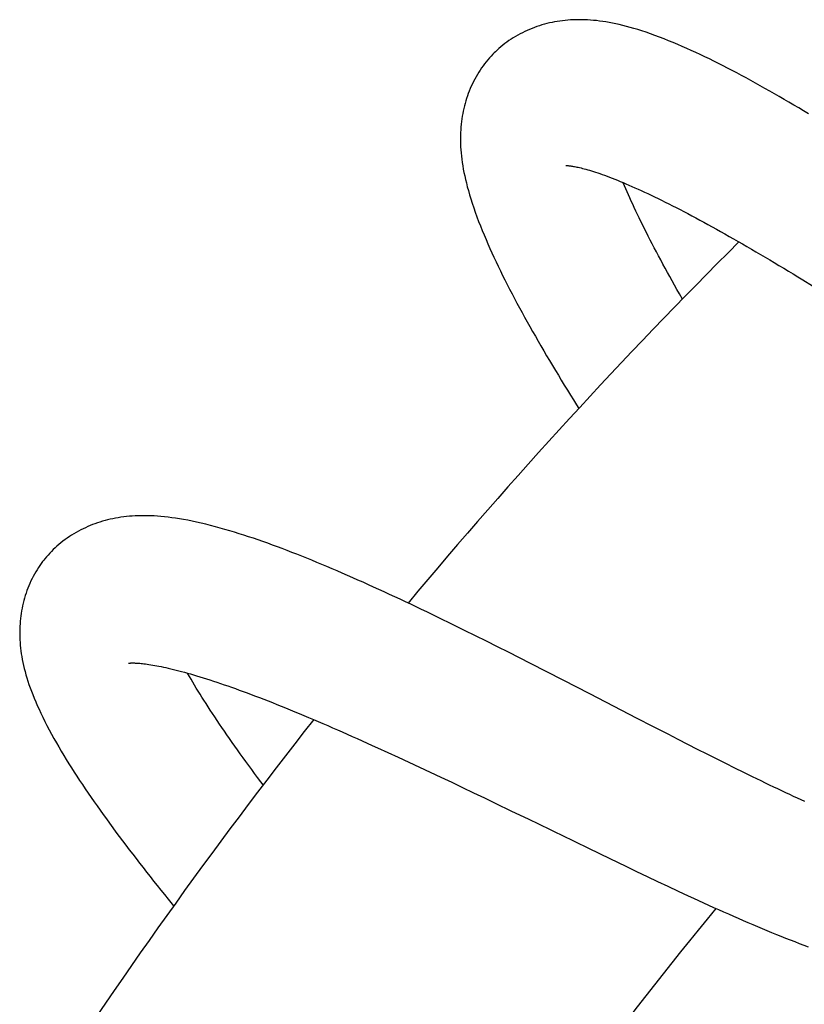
# Model space of a CAD drawing. Header units: millimetres. Extents: x 259 to 1803, y -542 to 1902.
# Tile 116 of 127: x 1375 to 1406, y 1801 to 1840. Entities that reach past the tile are written whole.
import ezdxf

# ---------------------------------------------------------------- set-up
doc = ezdxf.new("R2010")
doc.units = ezdxf.units.MM
doc.header["$LTSCALE"] = 30.734
doc.layers.get('0').update_dxf_attribs({"linetype": 'CONTINUOUS'})

msp = doc.modelspace()

# ---------------------------------------------------------------- linework, layer by layer
at = {"color": 7, "linetype": 'CONTINUOUS'}
for p, q in [((1396.865, 1833.832), (1396.865, 1833.832)), ((1406.196, 1829.33), (1406.579, 1829.095)), ((1392.883, 1815.527), (1392.455, 1815.737)), ((1393.313, 1815.314), (1392.883, 1815.527)), ((1393.745, 1815.098), (1393.313, 1815.314)), ((1394.177, 1814.881), (1393.745, 1815.098)), ((1394.61, 1814.663), (1394.177, 1814.881)), ((1395.043, 1814.444), (1394.61, 1814.663)), ((1395.474, 1814.225), (1395.043, 1814.444)), ((1379.65, 1814.236), (1379.649, 1814.236)), ((1396.119, 1813.895), (1395.474, 1814.225)), ((1396.759, 1813.567), (1396.119, 1813.895)), ((1397.813, 1813.024), (1396.759, 1813.567)), ((1398.44, 1812.7), (1397.813, 1813.024)), ((1399.681, 1812.059), (1398.44, 1812.7)), ((1400.291, 1811.745), (1399.681, 1812.059)), ((1400.891, 1811.437), (1400.291, 1811.745)), ((1401.284, 1811.235), (1400.891, 1811.437)), ((1389.451, 1810.907), (1389.859, 1810.721)), ((1401.672, 1811.037), (1401.284, 1811.235)), ((1402.054, 1810.842), (1401.672, 1811.037)), ((1389.859, 1810.721), (1390.271, 1810.532)), ((1390.271, 1810.532), (1390.687, 1810.339)), ((1402.431, 1810.651), (1402.054, 1810.842)), ((1402.801, 1810.465), (1402.431, 1810.651)), ((1390.687, 1810.339), (1391.106, 1810.144)), ((1391.106, 1810.144), (1391.528, 1809.946)), ((1403.165, 1810.282), (1402.801, 1810.465)), ((1403.522, 1810.104), (1403.165, 1810.282)), ((1391.528, 1809.946), (1391.951, 1809.746)), ((1391.951, 1809.746), (1392.377, 1809.545)), ((1403.874, 1809.931), (1403.522, 1810.104)), ((1404.219, 1809.761), (1403.874, 1809.931)), ((1404.558, 1809.597), (1404.219, 1809.761)), ((1392.377, 1809.545), (1392.804, 1809.341)), ((1392.804, 1809.341), (1393.231, 1809.137)), ((1393.231, 1809.137), (1393.66, 1808.932)), ((1393.66, 1808.932), (1394.089, 1808.725)), ((1394.089, 1808.725), (1394.734, 1808.414)), ((1394.734, 1808.414), (1395.382, 1808.101)), ((1397.754, 1806.95), (1398.605, 1806.54)), ((1398.605, 1806.54), (1399.235, 1806.237)), ((1399.235, 1806.237), (1399.651, 1806.038)), ((1399.651, 1806.038), (1400.064, 1805.841)), ((1400.064, 1805.841), (1400.474, 1805.646)), ((1400.474, 1805.646), (1400.882, 1805.454)), ((1400.882, 1805.454), (1401.287, 1805.264)), ((1401.287, 1805.264), (1401.69, 1805.077))]:
    msp.add_line(p, q, dxfattribs=at)
for points in [[(1406.422, 1835.866), (1406.229, 1835.982), (1406.036, 1836.097), (1405.844, 1836.211), (1405.653, 1836.324), (1405.462, 1836.436), (1405.272, 1836.546), (1405.083, 1836.655), (1404.895, 1836.763), (1404.707, 1836.869), (1404.52, 1836.974), (1404.335, 1837.077), (1404.149, 1837.179), (1403.965, 1837.28), (1403.782, 1837.379), (1403.6, 1837.476), (1403.418, 1837.572), (1403.238, 1837.666), (1403.058, 1837.758), (1402.878, 1837.849), (1402.699, 1837.939), (1402.519, 1838.027), (1402.34, 1838.114), (1402.162, 1838.199), (1401.984, 1838.282), (1401.807, 1838.364), (1401.63, 1838.443), (1401.453, 1838.521), (1401.275, 1838.598), (1401.096, 1838.673), (1400.916, 1838.747), (1400.735, 1838.819), (1400.554, 1838.888), (1400.375, 1838.955), (1400.199, 1839.018), (1400.028, 1839.077), (1399.863, 1839.131), (1399.703, 1839.182), (1399.548, 1839.228), (1399.398, 1839.271), (1399.253, 1839.311), (1399.111, 1839.347), (1398.973, 1839.38), (1398.838, 1839.41), (1398.706, 1839.437), (1398.575, 1839.462), (1398.447, 1839.484), (1398.32, 1839.503), (1398.196, 1839.52), (1398.073, 1839.535), (1397.953, 1839.547), (1397.835, 1839.557), (1397.719, 1839.564), (1397.604, 1839.569), (1397.491, 1839.572), (1397.38, 1839.573), (1397.269, 1839.572), (1397.16, 1839.568), (1397.052, 1839.562), (1396.945, 1839.555), (1396.839, 1839.545), (1396.734, 1839.533), (1396.63, 1839.519), (1396.526, 1839.503), (1396.424, 1839.485), (1396.323, 1839.465), (1396.223, 1839.443), (1396.123, 1839.419), (1396.024, 1839.393), (1395.926, 1839.365), (1395.828, 1839.334), (1395.731, 1839.302), (1395.634, 1839.267), (1395.537, 1839.231), (1395.442, 1839.192), (1395.347, 1839.15), (1395.252, 1839.107), (1395.159, 1839.062), (1395.067, 1839.014), (1394.976, 1838.964), (1394.886, 1838.913), (1394.798, 1838.86), (1394.712, 1838.805), (1394.627, 1838.748), (1394.545, 1838.69), (1394.464, 1838.63), (1394.386, 1838.569), (1394.309, 1838.507), (1394.235, 1838.443), (1394.163, 1838.378), (1394.093, 1838.313), (1394.041, 1838.262)], [(1394.041, 1838.262), (1393.991, 1838.211), (1393.925, 1838.141), (1393.86, 1838.069), (1393.796, 1837.995), (1393.733, 1837.918), (1393.671, 1837.839), (1393.611, 1837.759), (1393.552, 1837.676), (1393.495, 1837.591), (1393.439, 1837.505), (1393.385, 1837.416), (1393.333, 1837.327), (1393.283, 1837.235), (1393.235, 1837.143), (1393.189, 1837.049), (1393.146, 1836.955), (1393.104, 1836.859), (1393.065, 1836.763), (1393.027, 1836.667), (1392.992, 1836.569), (1392.96, 1836.472), (1392.929, 1836.374), (1392.901, 1836.275), (1392.874, 1836.176), (1392.85, 1836.076), (1392.827, 1835.975), (1392.807, 1835.873), (1392.789, 1835.77), (1392.772, 1835.666), (1392.758, 1835.56), (1392.746, 1835.454), (1392.736, 1835.347), (1392.728, 1835.239), (1392.722, 1835.129), (1392.718, 1835.019), (1392.717, 1834.907), (1392.717, 1834.794), (1392.72, 1834.679), (1392.725, 1834.563), (1392.733, 1834.445), (1392.743, 1834.325), (1392.755, 1834.203), (1392.77, 1834.079), (1392.788, 1833.953), (1392.808, 1833.825), (1392.83, 1833.694), (1392.856, 1833.561), (1392.884, 1833.425), (1392.915, 1833.286), (1392.95, 1833.143), (1392.988, 1832.995), (1393.03, 1832.842), (1393.076, 1832.682), (1393.126, 1832.517), (1393.181, 1832.346), (1393.24, 1832.17), (1393.302, 1831.992), (1393.368, 1831.811), (1393.435, 1831.631), (1393.505, 1831.452), (1393.576, 1831.274), (1393.649, 1831.097), (1393.724, 1830.921), (1393.8, 1830.745), (1393.877, 1830.569), (1393.957, 1830.394), (1394.038, 1830.217), (1394.121, 1830.041), (1394.205, 1829.863), (1394.291, 1829.686), (1394.379, 1829.507), (1394.469, 1829.328), (1394.56, 1829.147), (1394.653, 1828.966), (1394.748, 1828.784), (1394.844, 1828.601), (1394.942, 1828.417), (1395.042, 1828.233), (1395.143, 1828.047), (1395.245, 1827.861), (1395.349, 1827.673), (1395.454, 1827.486), (1395.561, 1827.297), (1395.668, 1827.108), (1395.777, 1826.918), (1395.888, 1826.727), (1395.999, 1826.536), (1396.112, 1826.344), (1396.226, 1826.152), (1396.34, 1825.959), (1396.456, 1825.766), (1396.573, 1825.572), (1396.69, 1825.378), (1396.808, 1825.184), (1396.928, 1824.99), (1397.047, 1824.795), (1397.168, 1824.601), (1397.29, 1824.405), (1397.377, 1824.266)], [(1396.864, 1833.832), (1396.866, 1833.832), (1396.87, 1833.833), (1396.876, 1833.832), (1396.884, 1833.832), (1396.894, 1833.832), (1396.907, 1833.831), (1396.922, 1833.83), (1396.939, 1833.829), (1396.958, 1833.828), (1396.981, 1833.825), (1397.005, 1833.823), (1397.032, 1833.819), (1397.062, 1833.815), (1397.095, 1833.811), (1397.131, 1833.805), (1397.169, 1833.798), (1397.211, 1833.791), (1397.255, 1833.782), (1397.303, 1833.772), (1397.354, 1833.761), (1397.408, 1833.749), (1397.465, 1833.735), (1397.527, 1833.72), (1397.591, 1833.703), (1397.658, 1833.685), (1397.728, 1833.665), (1397.802, 1833.643), (1397.877, 1833.62), (1397.956, 1833.596), (1398.038, 1833.569), (1398.122, 1833.541), (1398.209, 1833.511), (1398.3, 1833.48), (1398.393, 1833.446), (1398.489, 1833.411), (1398.587, 1833.374), (1398.688, 1833.335), (1398.792, 1833.294), (1398.899, 1833.252), (1399.008, 1833.207), (1399.12, 1833.161), (1399.234, 1833.113), (1399.35, 1833.063), (1399.469, 1833.011), (1399.59, 1832.957), (1399.714, 1832.902), (1399.839, 1832.844), (1399.967, 1832.785), (1400.097, 1832.725), (1400.229, 1832.662), (1400.364, 1832.598), (1400.5, 1832.531), (1400.639, 1832.463), (1400.779, 1832.394), (1400.922, 1832.322), (1401.067, 1832.249), (1401.214, 1832.174), (1401.363, 1832.097), (1401.514, 1832.018), (1401.667, 1831.937), (1401.823, 1831.855), (1401.98, 1831.771), (1402.14, 1831.685), (1402.301, 1831.598), (1402.464, 1831.509), (1402.628, 1831.418), (1402.795, 1831.326), (1402.963, 1831.232), (1403.132, 1831.137), (1403.303, 1831.04), (1403.475, 1830.942), (1403.648, 1830.843), (1403.823, 1830.743), (1403.999, 1830.641), (1404.176, 1830.538), (1404.354, 1830.434), (1404.533, 1830.329), (1404.713, 1830.222), (1404.895, 1830.115), (1405.077, 1830.006), (1405.26, 1829.897), (1405.445, 1829.786), (1405.631, 1829.673), (1405.818, 1829.56), (1406.007, 1829.445), (1406.196, 1829.33)], [(1401.456, 1828.573), (1401.34, 1828.777), (1401.243, 1828.949), (1401.148, 1829.119), (1401.053, 1829.289), (1400.96, 1829.457), (1400.868, 1829.623), (1400.778, 1829.788), (1400.689, 1829.952), (1400.602, 1830.114), (1400.517, 1830.274), (1400.432, 1830.432), (1400.35, 1830.589), (1400.269, 1830.744), (1400.191, 1830.896), (1400.113, 1831.047), (1400.038, 1831.196), (1399.964, 1831.342), (1399.893, 1831.486), (1399.823, 1831.628), (1399.755, 1831.768), (1399.688, 1831.905), (1399.624, 1832.04), (1399.562, 1832.173), (1399.501, 1832.303), (1399.443, 1832.431), (1399.386, 1832.556), (1399.331, 1832.679), (1399.278, 1832.8), (1399.227, 1832.919), (1399.177, 1833.035), (1399.129, 1833.149), (1399.125, 1833.158)], [(1392.455, 1815.737), (1392.242, 1815.842), (1392.029, 1815.946), (1391.817, 1816.049), (1391.605, 1816.151), (1391.394, 1816.253), (1391.183, 1816.354), (1390.972, 1816.454), (1390.762, 1816.554), (1390.552, 1816.653), (1390.343, 1816.751), (1390.134, 1816.849), (1389.925, 1816.946), (1389.716, 1817.042), (1389.508, 1817.138), (1389.3, 1817.233), (1389.092, 1817.327), (1388.886, 1817.42), (1388.679, 1817.511), (1388.474, 1817.602), (1388.27, 1817.692), (1388.066, 1817.781), (1387.863, 1817.868), (1387.661, 1817.955), (1387.46, 1818.04), (1387.26, 1818.124), (1387.061, 1818.206), (1386.864, 1818.287), (1386.667, 1818.367), (1386.471, 1818.446), (1386.277, 1818.523), (1386.084, 1818.598), (1385.891, 1818.672), (1385.7, 1818.745), (1385.509, 1818.816), (1385.319, 1818.886), (1385.129, 1818.955), (1384.94, 1819.022), (1384.752, 1819.088), (1384.564, 1819.152), (1384.377, 1819.215), (1384.191, 1819.276), (1384.006, 1819.335), (1383.82, 1819.392), (1383.634, 1819.449), (1383.446, 1819.504), (1383.258, 1819.557), (1383.068, 1819.609), (1382.879, 1819.658), (1382.692, 1819.705), (1382.508, 1819.749), (1382.327, 1819.79), (1382.15, 1819.827), (1381.98, 1819.861), (1381.815, 1819.892), (1381.655, 1819.919), (1381.501, 1819.943), (1381.351, 1819.965), (1381.205, 1819.983), (1381.064, 1819.999), (1380.925, 1820.013), (1380.79, 1820.024), (1380.658, 1820.032), (1380.528, 1820.038), (1380.4, 1820.042), (1380.275, 1820.044), (1380.152, 1820.044), (1380.031, 1820.041), (1379.913, 1820.036), (1379.796, 1820.029), (1379.682, 1820.02), (1379.57, 1820.01), (1379.459, 1819.997), (1379.35, 1819.982), (1379.242, 1819.965), (1379.135, 1819.946), (1379.03, 1819.925), (1378.926, 1819.903), (1378.823, 1819.878), (1378.722, 1819.851), (1378.621, 1819.823), (1378.522, 1819.793), (1378.424, 1819.76), (1378.328, 1819.726), (1378.232, 1819.69), (1378.137, 1819.653), (1378.043, 1819.613), (1377.949, 1819.571), (1377.857, 1819.527), (1377.765, 1819.481), (1377.674, 1819.432), (1377.583, 1819.382), (1377.494, 1819.33), (1377.406, 1819.275), (1377.319, 1819.219), (1377.233, 1819.16), (1377.149, 1819.1), (1377.066, 1819.038), (1376.985, 1818.974), (1376.906, 1818.909), (1376.83, 1818.843), (1376.755, 1818.775), (1376.682, 1818.706), (1376.612, 1818.636), (1376.544, 1818.565), (1376.478, 1818.492), (1376.414, 1818.42), (1376.353, 1818.346), (1376.307, 1818.289)], [(1376.307, 1818.289), (1376.265, 1818.234), (1376.208, 1818.157), (1376.152, 1818.078), (1376.098, 1817.997), (1376.045, 1817.914), (1375.994, 1817.829), (1375.944, 1817.742), (1375.896, 1817.654), (1375.85, 1817.564), (1375.806, 1817.472), (1375.763, 1817.379), (1375.723, 1817.284), (1375.684, 1817.189), (1375.648, 1817.092), (1375.614, 1816.994), (1375.582, 1816.896), (1375.552, 1816.797), (1375.525, 1816.698), (1375.499, 1816.598), (1375.476, 1816.499), (1375.455, 1816.399), (1375.437, 1816.299), (1375.42, 1816.198), (1375.406, 1816.097), (1375.393, 1815.996), (1375.383, 1815.894), (1375.375, 1815.791), (1375.369, 1815.688), (1375.365, 1815.583), (1375.363, 1815.478), (1375.363, 1815.373), (1375.365, 1815.266), (1375.37, 1815.159), (1375.377, 1815.051), (1375.386, 1814.942), (1375.397, 1814.832), (1375.411, 1814.721), (1375.427, 1814.609), (1375.445, 1814.496), (1375.466, 1814.381), (1375.489, 1814.265), (1375.515, 1814.147), (1375.544, 1814.027), (1375.575, 1813.906), (1375.61, 1813.782), (1375.646, 1813.657), (1375.686, 1813.53), (1375.729, 1813.401), (1375.775, 1813.27), (1375.824, 1813.136), (1375.877, 1813), (1375.933, 1812.86), (1375.993, 1812.717), (1376.056, 1812.57), (1376.124, 1812.42), (1376.196, 1812.265), (1376.273, 1812.106), (1376.354, 1811.943), (1376.438, 1811.778), (1376.526, 1811.61), (1376.617, 1811.441), (1376.711, 1811.272), (1376.806, 1811.103), (1376.903, 1810.936), (1377, 1810.77), (1377.099, 1810.606), (1377.198, 1810.442), (1377.3, 1810.278), (1377.403, 1810.114), (1377.508, 1809.95), (1377.614, 1809.785), (1377.723, 1809.62), (1377.833, 1809.453), (1377.945, 1809.287), (1378.059, 1809.119), (1378.174, 1808.951), (1378.292, 1808.782), (1378.41, 1808.613), (1378.531, 1808.443), (1378.653, 1808.273), (1378.776, 1808.102), (1378.901, 1807.93), (1379.027, 1807.758), (1379.155, 1807.585), (1379.284, 1807.412), (1379.414, 1807.238), (1379.546, 1807.064), (1379.678, 1806.889), (1379.812, 1806.714), (1379.947, 1806.539), (1380.083, 1806.363), (1380.22, 1806.187), (1380.359, 1806.01), (1380.498, 1805.833), (1380.638, 1805.656), (1380.779, 1805.479), (1380.92, 1805.302), (1381.063, 1805.124), (1381.207, 1804.946), (1381.424, 1804.678)], [(1379.649, 1814.236), (1379.651, 1814.237), (1379.654, 1814.237), (1379.66, 1814.238), (1379.668, 1814.239), (1379.678, 1814.239), (1379.691, 1814.24), (1379.706, 1814.241), (1379.723, 1814.242), (1379.742, 1814.243), (1379.765, 1814.243), (1379.789, 1814.244), (1379.817, 1814.244), (1379.847, 1814.243), (1379.88, 1814.243), (1379.916, 1814.241), (1379.955, 1814.24), (1379.997, 1814.237), (1380.042, 1814.234), (1380.09, 1814.23), (1380.142, 1814.225), (1380.198, 1814.22), (1380.256, 1814.213), (1380.319, 1814.205), (1380.385, 1814.196), (1380.454, 1814.186), (1380.526, 1814.175), (1380.601, 1814.163), (1380.679, 1814.149), (1380.76, 1814.134), (1380.844, 1814.118), (1380.932, 1814.101), (1381.022, 1814.082), (1381.115, 1814.061), (1381.211, 1814.039), (1381.31, 1814.016), (1381.413, 1813.991), (1381.518, 1813.965), (1381.626, 1813.937), (1381.737, 1813.908), (1381.85, 1813.877), (1381.967, 1813.845), (1382.086, 1813.811), (1382.207, 1813.776), (1382.331, 1813.739), (1382.458, 1813.7), (1382.587, 1813.66), (1382.719, 1813.619), (1382.853, 1813.576), (1382.989, 1813.531), (1383.128, 1813.485), (1383.269, 1813.438), (1383.412, 1813.389), (1383.558, 1813.338), (1383.705, 1813.286), (1383.856, 1813.233), (1384.008, 1813.178), (1384.163, 1813.121), (1384.321, 1813.063), (1384.48, 1813.003), (1384.642, 1812.942), (1384.806, 1812.879), (1384.973, 1812.815), (1385.141, 1812.749), (1385.312, 1812.682), (1385.484, 1812.613), (1385.659, 1812.544), (1385.835, 1812.472), (1386.013, 1812.4), (1386.192, 1812.326), (1386.373, 1812.251), (1386.556, 1812.175), (1386.74, 1812.098), (1386.926, 1812.019), (1387.113, 1811.94), (1387.301, 1811.859), (1387.49, 1811.778), (1387.681, 1811.695), (1387.872, 1811.612), (1388.065, 1811.527), (1388.259, 1811.442), (1388.454, 1811.355), (1388.65, 1811.268), (1388.848, 1811.179), (1389.048, 1811.09), (1389.248, 1810.999), (1389.451, 1810.907)], [(1384.947, 1809.441), (1384.853, 1809.567), (1384.733, 1809.728), (1384.615, 1809.887), (1384.499, 1810.046), (1384.384, 1810.203), (1384.271, 1810.359), (1384.159, 1810.513), (1384.049, 1810.667), (1383.94, 1810.819), (1383.833, 1810.97), (1383.728, 1811.119), (1383.625, 1811.267), (1383.523, 1811.413), (1383.424, 1811.558), (1383.326, 1811.7), (1383.23, 1811.841), (1383.137, 1811.98), (1383.045, 1812.118), (1382.956, 1812.253), (1382.868, 1812.386), (1382.783, 1812.517), (1382.7, 1812.646), (1382.619, 1812.773), (1382.541, 1812.898), (1382.464, 1813.02), (1382.39, 1813.14), (1382.318, 1813.258), (1382.248, 1813.374), (1382.18, 1813.488), (1382.114, 1813.6), (1382.051, 1813.71), (1381.989, 1813.818), (1381.975, 1813.842)], [(1406.277, 1808.789), (1406.132, 1808.855), (1405.984, 1808.923), (1405.834, 1808.992), (1405.682, 1809.062), (1405.528, 1809.134), (1405.371, 1809.208), (1405.212, 1809.283), (1405.051, 1809.359), (1404.889, 1809.437), (1404.724, 1809.516), (1404.558, 1809.597)], [(1395.382, 1808.101), (1396.247, 1807.681), (1396.463, 1807.576), (1396.679, 1807.472), (1397.754, 1806.95)], [(1401.69, 1805.077), (1401.891, 1804.984), (1402.091, 1804.893), (1402.29, 1804.801), (1402.488, 1804.711), (1402.685, 1804.622), (1402.881, 1804.533), (1403.077, 1804.446), (1403.271, 1804.36), (1403.464, 1804.274), (1403.656, 1804.19), (1403.847, 1804.107), (1404.037, 1804.024), (1404.226, 1803.943), (1404.414, 1803.863), (1404.601, 1803.785), (1404.787, 1803.707), (1404.972, 1803.631), (1405.156, 1803.556), (1405.338, 1803.483), (1405.519, 1803.411), (1405.699, 1803.34), (1405.878, 1803.271), (1406.056, 1803.204), (1406.234, 1803.137), (1406.412, 1803.072)]]:
    msp.add_lwpolyline(points, dxfattribs=at)
for radius, start, end in [(208.5, 134.8682, 140.16918), (208.5, 141.79245, 147.09133), (191.5, 140.60915, 145.88216)]:
    msp.add_arc((1550.774, 1683.054), radius, start, end, dxfattribs=at)

doc.saveas('drawing.dxf')
